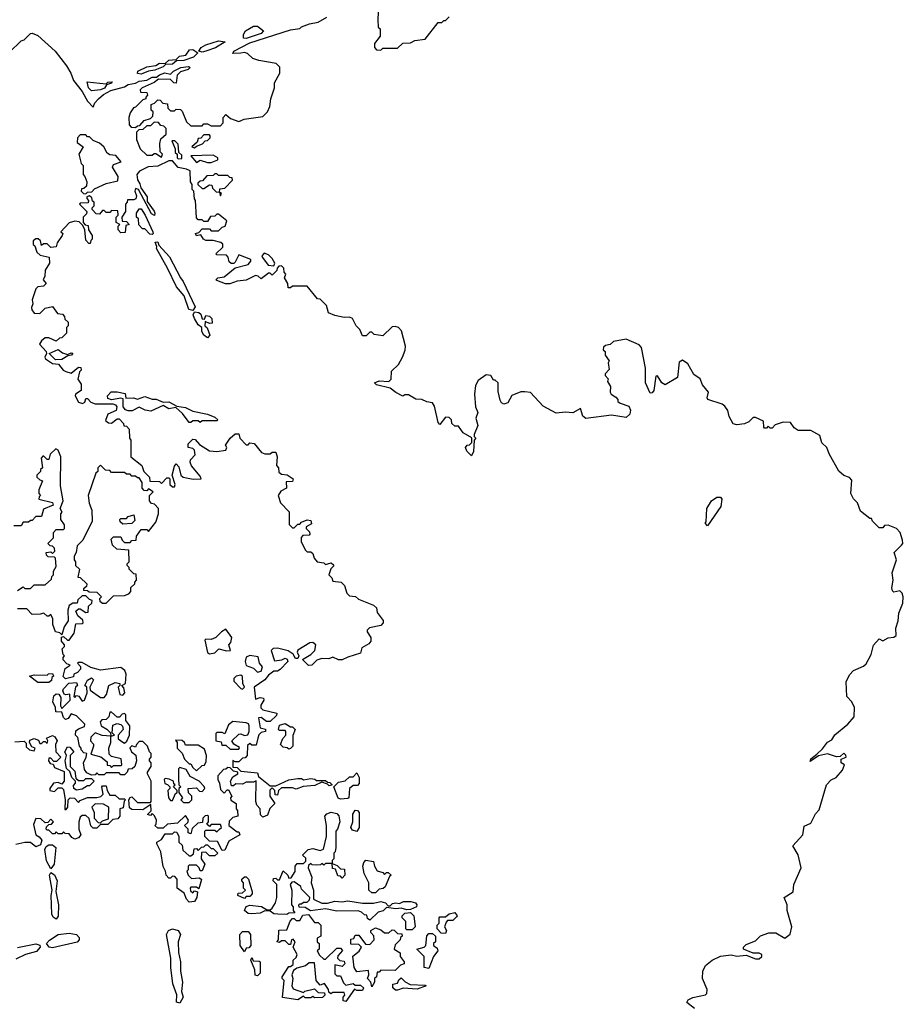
# Model space of a CAD drawing. Extents: x 1980017 to 2252640, y 74400 to 266395.
# Tile 24 of 256: x 2033787 to 2038577, y 144276 to 149615. Entities that reach past the tile are written whole.
import ezdxf

# ---------------------------------------------------------------- set-up
doc = ezdxf.new("R2010")
doc.units = 0

msp = doc.modelspace()

# ---------------------------------------------------------------- linework, layer by layer
at = {"layer": '0CON20XD'}
for points in [[(2033731.7, 149438.3), (2033795, 149500), (2033810, 149505), (2033845, 149540), (2033855, 149542.5), (2033885, 149528.8), (2033979.2, 149445), (2034040, 149365), (2034063.3, 149325), (2034077.5, 149285), (2034125.8, 149225.8), (2034153.9, 149173.9), (2034185, 149140), (2034193.3, 149165), (2034213.3, 149185), (2034241.2, 149208.8), (2034280.7, 149230.7), (2034355, 149251.2), (2034375, 149263.8), (2034415, 149270), (2034435, 149281.2), (2034475, 149286.7), (2034505, 149303.8), (2034527.5, 149302.5), (2034543.9, 149316.1), (2034573.9, 149326.1), (2034605, 149320), (2034620, 149335), (2034660, 149355), (2034701.7, 149361.7), (2034710, 149355), (2034700, 149345), (2034658.3, 149331.7), (2034640, 149315), (2034635, 149270), (2034621.7, 149271.7), (2034605, 149290), (2034538.3, 149291.7), (2034516.1, 149273.9), (2034450, 149245), (2034440, 149235), (2034441.7, 149221.7), (2034475, 149220), (2034480, 149205), (2034470, 149195), (2034470, 149185), (2034455, 149180), (2034415, 149140), (2034403.6, 149136.4), (2034385, 149110), (2034377.5, 149085), (2034380, 149045), (2034391.7, 149031.7), (2034415, 149030), (2034425, 149040), (2034438.3, 149041.7), (2034461.7, 149068.3), (2034495, 149080), (2034508.3, 149091.7), (2034510, 149115), (2034500, 149125), (2034500, 149155), (2034518.3, 149161.7), (2034535, 149180), (2034548.3, 149178.3), (2034563, 149163), (2034588.3, 149158.3), (2034590, 149135), (2034605, 149120), (2034625, 149120), (2034635, 149130), (2034658.3, 149128.3), (2034668.3, 149118.3), (2034691.7, 149061.7), (2034715, 149040), (2034775, 149040), (2034785, 149050), (2034805, 149050), (2034825, 149040), (2034875, 149040), (2034890, 149055), (2034890, 149085), (2034905, 149100), (2034929.3, 149079.3), (2034975, 149062.5), (2035003.6, 149076.4), (2035105, 149090), (2035130, 149115), (2035142.5, 149145), (2035147.5, 149185), (2035167.5, 149245), (2035168.3, 149271.7), (2035197.5, 149325), (2035197, 149357), (2035177, 149377), (2035083, 149393), (2035050, 149405), (2035021.7, 149431.7), (2035005, 149437.5), (2034986.2, 149433.8), (2034942.5, 149432.5), (2034947.5, 149445), (2035035, 149490), (2035255, 149560), (2035305, 149566.7), (2035315, 149576.2), (2035357.7, 149592.3), (2035405, 149600.8), (2035452.2, 149627.8)], [(2035730, 149655), (2035727.5, 149615), (2035730, 149575), (2035740, 149565), (2035740, 149525), (2035710, 149485), (2035710, 149465), (2035721.7, 149451.7), (2035745, 149450), (2035755, 149460), (2035835, 149460), (2035863, 149487), (2035905, 149490), (2035928.3, 149501.7), (2035985, 149510), (2036055, 149600), (2036075, 149600), (2036085, 149610), (2036095, 149610), (2036115, 149630)], [(2035015, 149512.5), (2035000, 149515), (2035000, 149535), (2035010, 149555), (2035055, 149580), (2035075, 149580), (2035107.5, 149555), (2035095, 149540), (2035015, 149512.5)], [(2034445, 149318.8), (2034425, 149322.5), (2034427.5, 149335), (2034475, 149358.8), (2034524, 149366), (2034545, 149379.2), (2034575, 149377.5), (2034595, 149396), (2034635, 149400), (2034653.1, 149416.9), (2034687.1, 149422.9), (2034707.7, 149452.3), (2034725, 149454), (2034752.5, 149435), (2034728.8, 149411.2), (2034675.9, 149394.1), (2034637.5, 149392.5), (2034615.9, 149374.1), (2034577.5, 149372.5), (2034565, 149358.8), (2034519.5, 149340.5), (2034485, 149336.7), (2034455, 149323.3), (2034445, 149318.8)], [(2034775, 149438), (2034757.5, 149445), (2034770, 149465), (2034795, 149478.8), (2034865, 149500), (2034900, 149495), (2034847.9, 149462.1), (2034795, 149444), (2034775, 149438)], [(2034175, 149228.8), (2034160, 149245), (2034151.7, 149278.3), (2034255, 149267.5), (2034265, 149276.7), (2034288.3, 149278.3), (2034285, 149270), (2034257.5, 149262.5), (2034246, 149244), (2034225, 149233.8), (2034175, 149228.8)], [(2034555, 148870), (2034560, 148885), (2034548.3, 148898.3), (2034545.7, 148944.3), (2034551.2, 148968.8), (2034580, 148995), (2034580, 149025), (2034568.3, 149038.3), (2034551.7, 149041.7), (2034538.3, 149058.3), (2034515, 149060), (2034495, 149040), (2034475, 149040), (2034455, 149020), (2034431.7, 149018.3), (2034420, 149005), (2034420, 148965), (2034440, 148915), (2034475, 148880), (2034505, 148880), (2034515, 148890), (2034525, 148890), (2034555, 148870)], [(2034145, 148670), (2034155, 148680), (2034178.3, 148681.7), (2034193, 148697), (2034255, 148726.7), (2034318.3, 148741.7), (2034320, 148765), (2034290, 148815), (2034295, 148830), (2034337.5, 148845), (2034308.3, 148878.3), (2034275, 148882.5), (2034260.5, 148890.5), (2034242.5, 148925), (2034220, 148945), (2034185, 148960), (2034165, 148980), (2034155, 148980), (2034145, 148990), (2034115, 148990), (2034100, 148975), (2034098.3, 148948.3), (2034130, 148925), (2034107.5, 148885), (2034120, 148835), (2034130, 148825), (2034130, 148775), (2034140, 148765), (2034150, 148735), (2034148.3, 148711.7), (2034135, 148700), (2034121.7, 148698.3), (2034120, 148685), (2034131.7, 148671.7), (2034145, 148670)], [(2034735, 148920), (2034745, 148930), (2034778.3, 148941.7), (2034791.7, 148958.3), (2034805, 148960), (2034820, 148975), (2034820, 148985), (2034815, 148990), (2034785, 148990), (2034768.3, 148971.7), (2034755, 148970), (2034748.3, 148951.7), (2034720, 148925), (2034735, 148920)], [(2034645, 148860), (2034665, 148862.5), (2034665, 148880), (2034650, 148895), (2034645, 148940), (2034628.3, 148958.3), (2034611.7, 148958.3), (2034630, 148915), (2034630, 148895), (2034640, 148885), (2034640, 148865), (2034645, 148860)], [(2034825, 148840), (2034860, 148855), (2034860, 148865), (2034835, 148880), (2034713.6, 148876.4), (2034745, 148840), (2034765, 148852.5), (2034805, 148840), (2034825, 148840)], [(2035825, 147593.3), (2035795, 147617.5), (2035720, 147635), (2035710, 147645), (2035735, 147656.7), (2035787.5, 147652.5), (2035800, 147665), (2035801.7, 147708.3), (2035840, 147745), (2035862.5, 147785), (2035877, 147823), (2035877.5, 147845), (2035857, 147927), (2035840, 147945), (2035821.7, 147951.7), (2035805, 147950), (2035755, 147900), (2035708.3, 147908.3), (2035695, 147920), (2035685, 147920), (2035665, 147900), (2035645, 147900), (2035630, 147935), (2035610, 147955), (2035590, 147995), (2035575, 148002.5), (2035545, 148000), (2035495, 148010), (2035460, 148025), (2035450, 148065), (2035415, 148100), (2035401.7, 148101.7), (2035345, 148170), (2035265, 148170), (2035255, 148160), (2035241.7, 148161.7), (2035240, 148185), (2035222.5, 148215), (2035230, 148235), (2035220, 148245), (2035218.3, 148268.3), (2035205, 148280), (2035191.7, 148278.3), (2035181.7, 148268.3), (2035180, 148255), (2035155, 148230), (2035145, 148240), (2035135, 148240), (2035095, 148210), (2035080, 148225), (2035065, 148227.5), (2035015, 148202.5), (2034965, 148197.5), (2034925, 148182.5), (2034903, 148183), (2034855, 148200), (2034850, 148205), (2034860, 148215), (2034895, 148220), (2034955, 148270), (2035025, 148287.5), (2035040, 148305), (2035040, 148315), (2034975, 148340), (2034955, 148300), (2034947, 148293), (2034933, 148293), (2034921.7, 148301.7), (2034917, 148327), (2034908.3, 148338.3), (2034855, 148340), (2034850, 148345), (2034888.3, 148381.7), (2034888.3, 148398.3), (2034877, 148407), (2034835, 148417.5), (2034795, 148417.5), (2034782.5, 148425), (2034768.3, 148448.3), (2034745, 148442.5), (2034740, 148455), (2034758.3, 148461.7), (2034775, 148480), (2034815, 148480), (2034825, 148470), (2034865, 148470), (2034885, 148490), (2034900, 148495), (2034910, 148525), (2034865, 148560), (2034855, 148560), (2034845, 148550), (2034821.7, 148548.3), (2034805, 148520), (2034785, 148520), (2034775, 148530), (2034755, 148530), (2034745, 148540), (2034740, 148635), (2034733.6, 148643.6), (2034730, 148685), (2034722.5, 148695), (2034721.7, 148721.7), (2034712.5, 148735), (2034710, 148795), (2034690, 148805), (2034645, 148813.3), (2034615, 148850), (2034595, 148850), (2034535, 148820), (2034483.6, 148816.4), (2034436, 148794), (2034421.2, 148775), (2034425.8, 148745.8), (2034438.8, 148725), (2034443, 148703), (2034477.5, 148655), (2034478.3, 148628.3), (2034515, 148577.5), (2034520, 148565), (2034516.7, 148553.3), (2034501.7, 148561.7), (2034430, 148695), (2034415, 148700), (2034410, 148685), (2034419.3, 148659.3), (2034417, 148643), (2034405, 148637.5), (2034371.7, 148638.3), (2034370, 148625), (2034360, 148615), (2034360, 148575), (2034340, 148545), (2034341.7, 148521.7), (2034365, 148520), (2034380, 148505), (2034361.7, 148498.3), (2034358.3, 148461.7), (2034335, 148460), (2034320, 148475), (2034320, 148495), (2034330, 148505), (2034310, 148515), (2034310, 148545), (2034320, 148555), (2034318.3, 148578.3), (2034285, 148580), (2034275, 148570), (2034255, 148570), (2034245, 148580), (2034235, 148580), (2034220, 148560), (2034201.7, 148561.7), (2034180, 148585), (2034180, 148595), (2034190, 148605), (2034190, 148625), (2034181.7, 148631.7), (2034178.3, 148648.3), (2034165, 148660), (2034150, 148655), (2034150, 148645), (2034160, 148635), (2034158.3, 148621.7), (2034115, 148620), (2034110, 148615), (2034150, 148575), (2034148.3, 148561.7), (2034130, 148545), (2034130, 148515), (2034141.7, 148501.7), (2034158.3, 148498.3), (2034160, 148475), (2034180, 148445), (2034180, 148425), (2034171.7, 148418.3), (2034168.3, 148401.7), (2034161.7, 148401.7), (2034145, 148420), (2034140, 148475), (2034128.3, 148498.3), (2034108.3, 148518.3), (2034085, 148523.3), (2034055, 148512.5), (2034010, 148465), (2034020, 148455), (2034017.5, 148445), (2033990, 148405), (2033985, 148382.5), (2033955, 148380), (2033935, 148400), (2033915, 148400), (2033905, 148390), (2033900, 148415), (2033887, 148427), (2033875, 148427.5), (2033860, 148415), (2033860, 148395), (2033868.3, 148388.3), (2033880, 148355), (2033898.3, 148338.3), (2033946.7, 148326.7), (2033947.5, 148295), (2033924.1, 148255.9), (2033923.3, 148225), (2033913.3, 148205), (2033930, 148185), (2033915, 148170), (2033885, 148166.7), (2033873.3, 148155), (2033853.6, 148096.4), (2033857.5, 148075), (2033850, 148055), (2033852.3, 148042.3), (2033865, 148023.3), (2033895, 148022.5), (2033925, 148050), (2033965, 148060), (2033991.7, 148021.7), (2034018.3, 148018.3), (2034030, 148005), (2034031.7, 147991.7), (2034050, 147975), (2034050, 147955), (2034040, 147945), (2034040, 147915), (2034015, 147890), (2034001.7, 147888.3), (2033985, 147872.5), (2033945, 147890), (2033925, 147890), (2033905, 147873.3), (2033894.3, 147855), (2033930, 147815), (2033932.5, 147805), (2033923.3, 147785), (2033926.7, 147775), (2033965, 147750), (2033997, 147747), (2034022.5, 147715), (2034036.4, 147706.4), (2034065, 147697.5), (2034105, 147730), (2034118.3, 147728.3), (2034120, 147715), (2034110, 147705), (2034102.5, 147665), (2034119.3, 147639.3), (2034120, 147605), (2034090, 147585), (2034087.5, 147575), (2034105, 147540), (2034127, 147533), (2034140, 147540), (2034145, 147560), (2034155, 147560), (2034171.7, 147541.7), (2034195, 147532.5), (2034291.7, 147531.7), (2034306.1, 147526.1), (2034313.8, 147515), (2034310, 147495), (2034263.6, 147476.4), (2034251.7, 147441.7), (2034268.3, 147428.3), (2034285, 147427.5), (2034315, 147450), (2034325, 147450), (2034350, 147425), (2034351.7, 147411.7), (2034365, 147410), (2034380, 147395), (2034382.5, 147345), (2034390, 147335), (2034390, 147245), (2034448.3, 147198.3), (2034460, 147165), (2034490, 147135), (2034491.7, 147111.7), (2034545, 147110), (2034555, 147100), (2034585, 147130), (2034595, 147130), (2034600, 147125), (2034600, 147095), (2034615, 147082.5), (2034625, 147082.5), (2034630, 147095), (2034612.5, 147145), (2034625, 147193.3), (2034635, 147206.2), (2034649.7, 147189.7), (2034660, 147145), (2034672.5, 147135), (2034727, 147123), (2034770, 147125), (2034765, 147140), (2034717.5, 147195), (2034710, 147215), (2034711.7, 147228.3), (2034737.5, 147255), (2034735, 147280), (2034725, 147290), (2034700, 147295), (2034700, 147315), (2034725, 147340), (2034738.3, 147338.3), (2034761.7, 147311.7), (2034815, 147277.5), (2034855, 147273.3), (2034905, 147280), (2034910, 147295), (2034903, 147307), (2034927.5, 147345), (2034955, 147370), (2034975, 147370), (2034980, 147345), (2035015, 147310), (2035025, 147310), (2035035, 147320), (2035057, 147317), (2035098.3, 147268.3), (2035115, 147260), (2035145, 147260), (2035155, 147270), (2035175, 147270), (2035182.5, 147245), (2035178.3, 147198.3), (2035190, 147185), (2035191.7, 147161.7), (2035205, 147150), (2035237, 147147), (2035270, 147125), (2035265, 147110), (2035231.7, 147108.3), (2035232.5, 147075), (2035201.7, 147058.3), (2035187.5, 147035), (2035200, 146995), (2035247, 146947), (2035248.3, 146878.3), (2035265, 146860), (2035275, 146860), (2035295, 146880), (2035305, 146880), (2035315, 146890), (2035345, 146902.5), (2035365, 146900), (2035368.3, 146881.7), (2035340, 146865), (2035340, 146855), (2035358.3, 146838.3), (2035360, 146825), (2035355, 146820), (2035321.7, 146818.3), (2035313, 146807), (2035312.5, 146785), (2035335, 146740), (2035345, 146730), (2035365, 146730), (2035375, 146720), (2035382.5, 146695), (2035400, 146675), (2035435, 146670), (2035445, 146660), (2035475, 146670), (2035488.3, 146658.3), (2035488.3, 146651.7), (2035472.5, 146637.5), (2035462.5, 146605), (2035478.3, 146588.3), (2035485, 146570), (2035530, 146565), (2035547, 146547), (2035560, 146505), (2035575, 146490), (2035607, 146487), (2035623, 146473), (2035705, 146440), (2035720, 146425), (2035725, 146400), (2035757, 146357), (2035757.5, 146345), (2035745, 146330), (2035683.6, 146316.4), (2035670, 146305), (2035670, 146295), (2035690, 146265), (2035690, 146245), (2035679.3, 146230.7), (2035641.7, 146208.3), (2035635, 146180), (2035565, 146158.8), (2035535, 146143.3), (2035515, 146143.3), (2035485, 146157.5), (2035461.7, 146148.3), (2035425, 146150), (2035397.5, 146142.5), (2035370, 146115), (2035353, 146113), (2035320, 146145), (2035365, 146172.5), (2035386.1, 146193.9), (2035392.5, 146225), (2035375, 146236.7), (2035360, 146235), (2035293.6, 146196.4), (2035290, 146185), (2035300, 146165), (2035295, 146150), (2035281.7, 146151.7), (2035270, 146175), (2035241.7, 146191.7), (2035185, 146207.5), (2035160, 146205), (2035150, 146195), (2035167.5, 146137.5), (2035207, 146143), (2035225, 146152.5), (2035236.4, 146146.4), (2035240, 146135), (2035199.3, 146090.7), (2035185, 146082.5), (2035165, 146082.5), (2035135, 146060), (2035115.7, 146034.3), (2035058, 145995), (2035065, 145930), (2035090.5, 145939.5), (2035107.5, 145935), (2035110, 145925), (2035093, 145897), (2035093.6, 145883.6), (2035105, 145872.5), (2035180, 145855), (2035178.3, 145841.7), (2035145, 145810), (2035125, 145810), (2035095, 145830), (2035081.7, 145828.3), (2035090, 145775), (2035118.3, 145768.3), (2035120, 145755), (2035095, 145750), (2035083, 145737), (2035078.3, 145718.3)], [(2034875, 148660), (2034880, 148675), (2034870, 148680), (2034871.7, 148698.3), (2034898.3, 148701.7), (2034940, 148745), (2034938.3, 148758.3), (2034925, 148760), (2034915, 148770), (2034865, 148770), (2034855, 148780), (2034845, 148780), (2034835, 148770), (2034801.7, 148768.3), (2034778.3, 148741.7), (2034765, 148740), (2034751.7, 148728.3), (2034751.7, 148721.7), (2034775, 148700), (2034785, 148700), (2034815, 148720), (2034828.3, 148718.3), (2034831.7, 148701.7), (2034851.7, 148681.7), (2034870, 148680), (2034875, 148660)], [(2034505, 148450), (2034491.7, 148451.7), (2034465, 148480), (2034451.7, 148481.7), (2034431.7, 148501.7), (2034430, 148535), (2034420, 148545), (2034420, 148565), (2034435, 148590), (2034445, 148590), (2034467.5, 148555), (2034507.5, 148465), (2034510, 148455), (2034505, 148450)], [(2034725, 148037.5), (2034704, 148044), (2034678, 148118), (2034635.8, 148165.8), (2034588.1, 148268.1), (2034527.5, 148375), (2034530, 148385), (2034521.7, 148408.3), (2034535, 148410), (2034541.7, 148391.7), (2034598.8, 148328.8), (2034657.5, 148215), (2034673.3, 148195), (2034737, 148057), (2034725, 148037.5)], [(2035165, 148280), (2035170, 148295), (2035155, 148320), (2035135, 148340), (2035111.7, 148348.3), (2035100, 148335), (2035102.5, 148325), (2035133.6, 148283.6), (2035165, 148280)], [(2034805, 147890), (2034784.2, 147904.2), (2034773.8, 147925), (2034773.3, 147945), (2034755, 147960), (2034733.8, 147995), (2034727.5, 148015), (2034735, 148030), (2034757, 148027), (2034768.3, 148018.3), (2034775, 147992.5), (2034788.3, 147991.7), (2034795, 148010), (2034815, 148006.7), (2034827.5, 147995), (2034830, 147970), (2034815, 147967.5), (2034792.5, 147977.5), (2034790, 147955), (2034803.6, 147943.6), (2034817.5, 147905), (2034805, 147890)], [(2037445, 144253.3), (2037402.5, 144285), (2037410.7, 144299.3), (2037435, 144312.5), (2037505, 144327.5), (2037512.5, 144335), (2037513.3, 144355), (2037488.6, 144415), (2037490, 144455), (2037504.4, 144485.6), (2037540, 144515), (2037585, 144537.1), (2037644, 144544), (2037675, 144536.7), (2037725, 144542.5), (2037775, 144522.5), (2037795, 144522.5), (2037810, 144535), (2037810, 144545), (2037795, 144552.5), (2037763, 144553), (2037710, 144575), (2037710, 144585), (2037725, 144600), (2037775, 144620), (2037803, 144647), (2037847, 144663), (2037885, 144663.8), (2037935, 144633.8), (2037963.6, 144656.4), (2037973.3, 144695), (2037946.7, 144785), (2037946.7, 144815), (2037930, 144855), (2037978.8, 144885), (2037983.8, 144925), (2038023.3, 145015), (2038006.4, 145086.4), (2037977.5, 145135), (2038031.2, 145195), (2038039.3, 145240.7), (2038075, 145257.5), (2038100.8, 145309.2), (2038120.7, 145329.3), (2038160, 145465), (2038185, 145492.5), (2038212.5, 145505), (2038247.5, 145545), (2038257.5, 145575), (2038240, 145585), (2038240, 145605), (2038266.7, 145615), (2038265.9, 145625.9), (2038255, 145637.5), (2038235, 145620), (2038215, 145617.5), (2038165, 145633.3), (2038117.5, 145622.5), (2038072.5, 145592.5), (2038075, 145607.5), (2038107.5, 145632.5), (2038139.3, 145660.7), (2038165, 145696.7), (2038189.5, 145710.5), (2038205, 145736.7), (2038276.2, 145795), (2038310, 145835), (2038312.5, 145885), (2038297.5, 145915), (2038270, 145945), (2038266.7, 146025), (2038285, 146062.5), (2038307.5, 146085), (2038360.7, 146109.3), (2038375, 146122.5), (2038403.3, 146173.3), (2038415, 146222.5), (2038445, 146257.5), (2038465, 146247.5), (2038495, 146263.3), (2038525, 146266.2), (2038537.5, 146275), (2038536.2, 146315), (2038548.8, 146355), (2038552.5, 146397.5), (2038575, 146450), (2038576.7, 146485), (2038570, 146505), (2038557, 146517), (2038525, 146510), (2038518.3, 146518.3), (2038513.8, 146533.8), (2038521.2, 146575), (2038516.7, 146615), (2038540, 146685), (2038527.5, 146725), (2038566.7, 146765), (2038573.3, 146775), (2038573, 146793), (2038560, 146835), (2038540, 146855), (2038495, 146873.3), (2038475, 146872.5), (2038465, 146860), (2038445, 146860), (2038410, 146895), (2038405, 146910), (2038395, 146910), (2038345, 146950), (2038327.5, 146995), (2038307, 147017), (2038292.5, 147045), (2038297, 147117), (2038285, 147132.5), (2038253.8, 147143.8), (2038226.4, 147166.4), (2038175, 147260), (2038162.5, 147295), (2038135, 147320), (2038125, 147360), (2038075, 147387.5), (2038007, 147387), (2037985, 147402.5), (2037965, 147430), (2037925, 147432.5), (2037881.2, 147418.8), (2037865, 147400), (2037855, 147400), (2037845, 147410), (2037835, 147400), (2037825, 147400), (2037820, 147405), (2037818, 147438), (2037775, 147457.5), (2037763, 147457), (2037740, 147435), (2037716.4, 147423.6), (2037675, 147417.5), (2037655, 147422.5), (2037632.7, 147462.7), (2037626, 147495), (2037608.9, 147518.9), (2037595, 147529.2), (2037517.5, 147555), (2037513.3, 147565), (2037520, 147595), (2037488.8, 147635), (2037475, 147667.5), (2037441.7, 147691.7), (2037409.5, 147749.5), (2037379.3, 147769.3), (2037362, 147758), (2037352, 147675), (2037285, 147635.7), (2037268, 147645), (2037245, 147683.8), (2037235, 147682.5), (2037223.8, 147605), (2037215, 147592), (2037205, 147590), (2037180, 147645), (2037179.2, 147725), (2037157, 147837), (2037145, 147852.5), (2037075, 147882.5), (2037005, 147870), (2036986.7, 147853.3), (2036961.7, 147848.3), (2036951.7, 147838.3), (2036950, 147825), (2036960, 147815), (2036960, 147795), (2036982.5, 147765), (2036977.5, 147755), (2036981.7, 147718.3), (2036960, 147695), (2036960, 147685), (2036977, 147667), (2036973, 147653), (2036990, 147625), (2036987.5, 147595), (2036993.6, 147583.6), (2037018.3, 147568.3), (2037030, 147555), (2037030, 147545), (2037042.5, 147535), (2037088.9, 147518.9), (2037097.1, 147497.1), (2037094.2, 147475.8), (2037075, 147457.5), (2036995, 147469.7), (2036855, 147452), (2036838.8, 147465), (2036826.2, 147506.2), (2036785, 147483.3), (2036745, 147487.5), (2036695, 147481.2), (2036625, 147520), (2036555, 147592.5), (2036525, 147597.5), (2036503, 147597), (2036455, 147577.5), (2036432.2, 147537.8), (2036410.3, 147530.3), (2036398.1, 147538.1), (2036391.7, 147551.7), (2036380.7, 147599.3), (2036380, 147645), (2036365, 147660), (2036355, 147660), (2036340, 147685), (2036315, 147690), (2036271.7, 147658.3), (2036258.3, 147631.7), (2036252.5, 147585), (2036256.7, 147515), (2036270, 147485), (2036258.8, 147455), (2036270, 147415), (2036250, 147365), (2036250, 147355), (2036260, 147345), (2036250, 147335), (2036247.5, 147272.5), (2036235, 147250), (2036210, 147275), (2036202.5, 147295), (2036211.7, 147308.3), (2036225, 147310), (2036238.3, 147321.7), (2036238.3, 147348.3), (2036190, 147375), (2036165, 147410), (2036145, 147410), (2036130, 147425), (2036127.5, 147445), (2036115, 147457.5), (2036095, 147460), (2036065, 147420), (2036055, 147430), (2036035, 147520), (2036025, 147536.7), (2035993, 147543), (2035966.1, 147556.1), (2035935, 147557.5), (2035895, 147580), (2035875, 147580), (2035863, 147573), (2035825, 147593.3)], [(2033980.5, 147770.5), (2033946.7, 147805), (2033995, 147826), (2034018.8, 147808.8), (2034045, 147800), (2034065, 147808.8), (2034075, 147806.7), (2034067.5, 147795), (2034047.5, 147792.5), (2034015, 147772.5), (2033980.5, 147770.5)], [(2034765, 147430), (2034755, 147440), (2034725, 147440), (2034715, 147430), (2034705, 147430), (2034669.3, 147479.3), (2034632.5, 147512.5), (2034595, 147504.2), (2034565, 147523.3), (2034497.3, 147492.7), (2034467.6, 147497.6), (2034435, 147512.9), (2034395.8, 147494.2), (2034375, 147494), (2034359.7, 147499.7), (2034348, 147515), (2034348.3, 147558.3), (2034335, 147562.5), (2034283.6, 147553.6), (2034265, 147560), (2034262.5, 147575), (2034283, 147597), (2034315, 147597.5), (2034358.3, 147588.3), (2034362.5, 147562.5), (2034403.9, 147563.9), (2034425, 147557.5), (2034465, 147572.5), (2034505, 147556.7), (2034527, 147557), (2034565, 147540), (2034595, 147543.3), (2034638.3, 147518.3), (2034685, 147512.5), (2034725, 147492.5), (2034805, 147476.7), (2034845, 147460), (2034860, 147445), (2034855, 147440), (2034775, 147440), (2034765, 147430)], [(2033775, 146520), (2033805, 146540), (2033815, 146530), (2033845, 146530), (2033865, 146550), (2033925, 146550), (2033958.3, 146581.7), (2033960, 146595), (2033970, 146605), (2033970, 146625), (2033985, 146650), (2033980, 146695), (2033975, 146700), (2033941.7, 146701.7), (2033931.7, 146711.7), (2033930, 146725), (2033955, 146730), (2033965, 146720), (2033977, 146733), (2033975, 146750), (2033965, 146760), (2033951.7, 146761.7), (2033940, 146775), (2033970, 146805), (2033970, 146835), (2033985, 146850), (2034025, 146850), (2034030, 146855), (2034030, 146875), (2034010, 146905), (2034010, 146935), (2034017.5, 146945), (2034006.7, 146965), (2034022.5, 147005), (2034007.7, 147087.7), (2034008.8, 147245), (2033995, 147280), (2033983, 147287), (2033951.7, 147258.3), (2033945, 147230), (2033935, 147230), (2033918.3, 147248.3), (2033911.7, 147248.3), (2033902.5, 147237.5), (2033910, 147185), (2033900, 147175), (2033900, 147165), (2033880, 147145), (2033880, 147135), (2033895, 147120), (2033910, 147115), (2033890, 147065), (2033890, 147045), (2033900, 147035), (2033891.7, 147028.3), (2033890, 147015), (2033965, 146996.2), (2033968.3, 146981.7), (2033915, 146960), (2033905, 146920), (2033875, 146920), (2033855, 146900), (2033845, 146900), (2033835, 146890), (2033805, 146890), (2033795, 146870), (2033755, 146870)], [(2034255, 146450), (2034295, 146490), (2034355, 146492.5), (2034378.3, 146501.7), (2034390, 146515), (2034390, 146535), (2034410, 146555), (2034410, 146565), (2034420, 146575), (2034418.3, 146608.3), (2034405, 146610), (2034380, 146635), (2034380, 146645), (2034370, 146655), (2034370, 146665), (2034380, 146675), (2034378.3, 146738.3), (2034313, 146743), (2034290, 146765), (2034281.7, 146798.3), (2034295, 146810), (2034335, 146810), (2034341.7, 146791.7), (2034355, 146780), (2034385, 146780), (2034395, 146790), (2034418.3, 146791.7), (2034420, 146815), (2034445, 146850), (2034475, 146850), (2034485, 146840), (2034525, 146890), (2034540, 146935), (2034540, 146965), (2034518.3, 146988.3), (2034501.7, 146991.7), (2034490, 147005), (2034490, 147035), (2034510, 147055), (2034485, 147070), (2034475, 147060), (2034461.7, 147061.7), (2034450, 147075), (2034450, 147105), (2034435, 147130), (2034425, 147130), (2034415, 147140), (2034395, 147140), (2034385, 147150), (2034365, 147150), (2034355, 147160), (2034285, 147160), (2034275, 147170), (2034251.7, 147171.7), (2034225, 147200), (2034210, 147185), (2034210, 147165), (2034200, 147155), (2034157.5, 147035), (2034163, 146993), (2034177.5, 146955), (2034180, 146895), (2034128.3, 146791.7), (2034098.3, 146761.7), (2034092.5, 146725), (2034082.5, 146705), (2034082.5, 146685), (2034090, 146675), (2034090, 146655), (2034110, 146635), (2034101.7, 146591.7), (2034115, 146590), (2034150, 146555), (2034148.3, 146541.7), (2034131.7, 146528.3), (2034131.7, 146521.7), (2034155, 146520), (2034162.5, 146512.5), (2034205, 146510), (2034230, 146485), (2034220, 146475), (2034221.7, 146461.7), (2034235, 146450), (2034255, 146450)], [(2037515, 146870), (2037502.5, 146885), (2037507.5, 146892.5), (2037512.5, 146965), (2037536.7, 147005), (2037565, 147025.6), (2037585.5, 147025.5), (2037593.8, 147015), (2037586.7, 146975), (2037515, 146870)], [(2034345, 146880), (2034331.7, 146891.7), (2034330, 146905), (2034335, 146910), (2034365, 146910), (2034375, 146920), (2034405, 146930), (2034411.7, 146898.3), (2034395, 146882.5), (2034345, 146880)], [(2035078.3, 145718.3), (2035068.3, 145681.7), (2035045, 145680), (2035035, 145690), (2035021.7, 145678.3), (2035020, 145625), (2035008.3, 145611.7), (2034995, 145610), (2034975, 145590), (2034955, 145590), (2034941.7, 145598.3), (2034941.7, 145561.7), (2034965, 145560), (2034985, 145540), (2035075, 145530), (2035081.7, 145511.7), (2035145, 145460), (2035175, 145460), (2035245, 145492.5), (2035295, 145500), (2035315, 145500), (2035325, 145492.5), (2035365, 145500), (2035387, 145497), (2035395, 145490), (2035445, 145490), (2035455, 145480), (2035468.3, 145478.3), (2035480, 145465), (2035465, 145460), (2035455, 145470), (2035425, 145480), (2035387, 145463), (2035323.6, 145456.4), (2035285, 145442.5), (2035265, 145450), (2035205, 145450), (2035190, 145435), (2035185, 145410), (2035171.7, 145411.7), (2035170, 145435), (2035155, 145450), (2035143, 145437), (2035142.5, 145405), (2035170, 145365), (2035143, 145337), (2035129.3, 145300.7), (2035105, 145290), (2035092.5, 145302.5), (2035090, 145335), (2035072.5, 145355), (2035067.5, 145375), (2035068.3, 145488.3), (2035055, 145480), (2035015, 145480), (2034995, 145470), (2034958.3, 145471.7), (2034945, 145460), (2034935, 145460), (2034930, 145485), (2034941.7, 145508.3), (2034970, 145525), (2034970, 145535), (2034945, 145540), (2034928.3, 145558.3), (2034915, 145560), (2034905, 145550), (2034891.7, 145548.3), (2034860, 145515), (2034860, 145495), (2034870, 145475), (2034875, 145440), (2034895, 145420), (2034911.7, 145438.3), (2034918.3, 145438.3), (2034937.5, 145405), (2034930, 145395), (2034931.7, 145381.7), (2034960, 145365), (2034960, 145335), (2034967, 145327), (2034970, 145295), (2034941.7, 145288.3), (2034921.7, 145268.3), (2034920, 145245), (2034965, 145210), (2034975, 145210), (2034980, 145195), (2034920, 145160), (2034898.3, 145111.7), (2034885, 145110), (2034858.3, 145158.3), (2034815, 145160), (2034790, 145185), (2034790, 145215), (2034795, 145220), (2034845, 145220), (2034855, 145210), (2034870, 145225), (2034880, 145235), (2034875, 145250), (2034825, 145250), (2034815, 145240), (2034801.7, 145251.7), (2034810, 145265), (2034810, 145295), (2034805, 145300), (2034791.7, 145298.3), (2034780, 145285), (2034778.3, 145261.7), (2034751.7, 145258.3), (2034721.7, 145228.3), (2034715, 145200), (2034700, 145205), (2034700, 145225), (2034680, 145245), (2034698.3, 145261.7), (2034702.5, 145275), (2034685, 145300), (2034641.7, 145258.3), (2034588.3, 145251.7), (2034565, 145230), (2034535, 145230), (2034520, 145245), (2034527, 145253), (2034527.5, 145275), (2034518.3, 145298.3), (2034505, 145310), (2034495, 145300), (2034480, 145305), (2034500, 145325), (2034498.3, 145358.3), (2034455, 145330), (2034395, 145332.5), (2034381.7, 145341.7), (2034377.5, 145385), (2034385, 145397.5), (2034395, 145400), (2034425, 145370), (2034495, 145370), (2034500, 145375), (2034500, 145485), (2034480, 145525), (2034480, 145535), (2034500, 145565), (2034500, 145585), (2034490, 145595), (2034490, 145605), (2034500, 145615), (2034500, 145635), (2034490, 145645), (2034480, 145675), (2034455, 145700), (2034435, 145700), (2034420, 145685), (2034415, 145670), (2034395, 145677.5), (2034383, 145667), (2034392.5, 145645), (2034417, 145627), (2034420, 145595), (2034410, 145565), (2034397, 145553), (2034375, 145550), (2034370, 145535), (2034355, 145520), (2034335, 145520), (2034325, 145530), (2034255, 145530), (2034245, 145520), (2034215, 145520), (2034205, 145530), (2034195, 145520), (2034175, 145517.5), (2034150.7, 145530.7), (2034138.3, 145548.3), (2034132.5, 145585), (2034147.5, 145615), (2034150, 145635), (2034135, 145640), (2034120, 145655), (2034120, 145665), (2034110, 145675), (2034101.7, 145721.7), (2034090, 145735), (2034091.7, 145758.3), (2034105, 145770), (2034138.3, 145781.7), (2034140, 145795), (2034095, 145840), (2034065, 145850), (2034050, 145825), (2034035, 145820), (2034025, 145830), (2034015, 145860), (2033981.7, 145861.7), (2033980, 145885), (2033966.1, 145916.1), (2033971.7, 145948.3), (2033985, 145960), (2033998.3, 145958.3), (2034009.2, 145939.2), (2034007.5, 145895), (2034015, 145880), (2034060, 145925), (2034058.3, 145958.3), (2034036.7, 145953.3), (2034027, 145957), (2034020, 145975), (2034023.9, 145986.1), (2034053, 146017), (2034095, 146020), (2034100, 146005), (2034090, 145995), (2034080, 145945), (2034085, 145940), (2034095, 145950), (2034107, 145947), (2034125, 145920), (2034137.5, 145925), (2034152.5, 145965), (2034150, 145995), (2034140, 146005), (2034155, 146032.5), (2034175, 146046.2), (2034187.5, 146035), (2034167.5, 145995), (2034168.3, 145978.3), (2034225, 145940), (2034245, 145940), (2034257.5, 145955), (2034270, 146005), (2034305, 146020), (2034330, 146015), (2034330, 146005), (2034320, 145995), (2034330, 145955), (2034345, 145952.5), (2034356.7, 145965), (2034351.7, 145991.7), (2034340, 146005), (2034360, 146015), (2034363.8, 146065), (2034356.1, 146086.1), (2034335, 146102.5), (2034225, 146087.5), (2034172.3, 146102.3), (2034125, 146130), (2034105, 146130), (2034100, 146125), (2034117, 146107), (2034117, 146093), (2034100, 146075), (2034080, 146065), (2034078.3, 146051.7), (2034035, 146040), (2034023, 146053), (2034033, 146097), (2034060, 146115), (2034041.7, 146121.7), (2034023, 146143), (2034023, 146157), (2034030, 146165), (2034023, 146173), (2034017, 146203), (2034030, 146215), (2034030, 146225), (2034012.5, 146245), (2034013, 146267), (2034025, 146270), (2034045, 146250), (2034055, 146250), (2034082, 146288), (2034091.7, 146338.3), (2034125, 146340), (2034130, 146345), (2034128.3, 146358.3), (2034101.7, 146381.7), (2034091.7, 146408.3), (2034105, 146420), (2034115, 146420), (2034145, 146400), (2034158.3, 146401.7), (2034160, 146435), (2034178.3, 146451.7), (2034180, 146465), (2034165, 146470), (2034145, 146490), (2034125, 146490), (2034101.7, 146468.3), (2034098.3, 146451.7), (2034075, 146450), (2034055, 146437.5), (2034047, 146413), (2034048.8, 146355), (2034028.3, 146321.7), (2034015, 146280), (2034005, 146290), (2033980, 146295), (2033966.7, 146335), (2033966.1, 146366.1), (2033955, 146390), (2033945, 146380), (2033935, 146380), (2033917, 146397), (2033898.3, 146391.7), (2033855, 146390), (2033825, 146420), (2033775, 146420)], [(2034815, 146176.2), (2034845, 146181.2), (2034867, 146203), (2034907, 146193), (2034930, 146195), (2034920, 146225), (2034931.7, 146238.3), (2034937.5, 146265), (2034905, 146310), (2034880, 146295), (2034850, 146265), (2034825, 146253.3), (2034795, 146256.2), (2034790.5, 146249.5), (2034805, 146182.5), (2034815, 146176.2)], [(2035075, 146077.5), (2035095, 146082.5), (2035102.5, 146105), (2035087.5, 146125), (2035079.3, 146159.3), (2035035, 146166.7), (2035015, 146157.5), (2035008.8, 146135), (2035015, 146113.3), (2035055, 146097.5), (2035075, 146077.5)], [(2033945, 146020), (2033885, 146020), (2033840, 146055), (2033865, 146062.5), (2033935, 146060), (2033943, 146067), (2033965, 146070), (2033970, 146055), (2033961.7, 146048.3), (2033958.3, 146031.7), (2033945, 146020)], [(2034995, 145983.8), (2035006.2, 145995), (2034996.2, 146015), (2034993.6, 146053.6), (2034985, 146060), (2034960, 146055), (2034948.3, 146041.7), (2034948.3, 146028.3), (2034985, 145987.5), (2034995, 145983.8)], [(2034285, 145560), (2034295, 145570), (2034335, 145570), (2034340, 145575), (2034336.4, 145606.4), (2034285, 145620), (2034272.5, 145632.5), (2034270, 145665), (2034280, 145695), (2034280, 145730), (2034300, 145735), (2034288.3, 145748.3), (2034291.2, 145788.8), (2034315, 145797.5), (2034335, 145792.5), (2034343.6, 145783.6), (2034347.5, 145765), (2034320, 145735), (2034320, 145715), (2034345, 145697.5), (2034355, 145692.5), (2034368.3, 145701.7), (2034382.5, 145735), (2034383.3, 145785), (2034362.5, 145815), (2034362.5, 145845), (2034355, 145852.5), (2034341.7, 145848.3), (2034327, 145833), (2034315, 145832.5), (2034285, 145860), (2034275, 145860), (2034270, 145835), (2034255, 145820), (2034231.7, 145818.3), (2034223, 145807), (2034227.5, 145785), (2034258.3, 145768.3), (2034278.3, 145748.3), (2034280, 145730), (2034233.9, 145733.9), (2034195, 145747.5), (2034172.5, 145725), (2034170, 145705), (2034187, 145687), (2034187.5, 145675), (2034171.7, 145631.7), (2034227, 145617), (2034260, 145590), (2034261.7, 145571.7), (2034275, 145570), (2034285, 145560)], [(2034928.3, 145658.3), (2034975, 145660), (2034978.3, 145668.3), (2034947, 145687), (2034937.5, 145705), (2034975, 145740), (2034985, 145742.5), (2035005, 145732.5), (2035023, 145737), (2035030, 145755), (2035030, 145785), (2035026.4, 145796.4), (2035015, 145802.5), (2034941.7, 145808.3), (2034918.8, 145791.2), (2034898.3, 145741.7), (2034885, 145750), (2034855, 145750), (2034850, 145745), (2034850, 145705), (2034878.3, 145698.3), (2034881.7, 145681.7), (2034905, 145680), (2034928.3, 145658.3)], [(2035245, 145660), (2035237, 145667), (2035215, 145670), (2035200, 145685), (2035213, 145717), (2035230, 145735), (2035230, 145755), (2035225, 145760), (2035195, 145760), (2035190, 145765), (2035195, 145790), (2035225, 145797.5), (2035255, 145780), (2035265, 145780), (2035280, 145765), (2035267, 145733), (2035267.5, 145675), (2035255, 145662.5), (2035245, 145660)], [(2033760.7, 145699.3), (2033811.7, 145701.7), (2033821.7, 145691.7), (2033822.5, 145672.5), (2033840, 145655), (2033865, 145650), (2033870, 145665), (2033851.7, 145671.7), (2033840, 145695), (2033841.7, 145708.3), (2033865, 145717.5), (2033888.3, 145708.3), (2033895, 145690), (2033905, 145690), (2033915, 145700), (2033925, 145700), (2033935, 145690), (2033940, 145705), (2033931.7, 145718.3), (2033965, 145732.5), (2033976.4, 145726.4), (2033990, 145705), (2033980, 145685), (2033982.5, 145645), (2034010, 145615), (2033987, 145593), (2033971.7, 145591.7), (2033955, 145610), (2033945, 145610), (2033942.5, 145595), (2033951.7, 145581.7), (2033968.3, 145578.3), (2033975, 145560), (2034028.3, 145538.3), (2034027.5, 145485), (2034015, 145470), (2033995, 145477.5), (2033970, 145475), (2033950, 145445), (2033950, 145435), (2033975, 145430), (2033995, 145450), (2034015, 145450), (2034025, 145440), (2034032.5, 145385), (2034031.7, 145331.7), (2034038.3, 145331.7), (2034047.5, 145345), (2034050, 145385), (2034060, 145395), (2034083.6, 145393.6), (2034105, 145370), (2034115, 145380), (2034153.6, 145396.4), (2034205, 145396.7), (2034227, 145403), (2034240, 145415), (2034232.5, 145455), (2034235, 145460), (2034255, 145460), (2034260, 145435), (2034275, 145410), (2034305, 145410), (2034325, 145390), (2034355, 145390), (2034360, 145385), (2034352.5, 145377.5), (2034348.3, 145341.7), (2034330, 145335), (2034330, 145295), (2034318.3, 145281.7), (2034291.7, 145278.3), (2034265, 145250), (2034225, 145250), (2034205, 145230), (2034185, 145230), (2034173, 145243), (2034163, 145283), (2034145, 145300), (2034125, 145300), (2034115, 145290), (2034106.7, 145265), (2034106.7, 145225), (2034117.5, 145195), (2034105, 145178.8), (2034085, 145171.2), (2034070, 145180), (2034055, 145200), (2034032.5, 145202.5), (2034025, 145210), (2034015, 145200), (2033995, 145200), (2033985, 145210), (2033975, 145200), (2033965, 145200), (2033945, 145220), (2033935, 145220), (2033930, 145225), (2033931.7, 145238.3), (2033945, 145250), (2033958.3, 145251.7), (2033970, 145265), (2033955, 145280), (2033938.3, 145261.7), (2033925, 145260), (2033901.7, 145281.7), (2033875, 145282.5), (2033860.7, 145250.7), (2033873.9, 145193.9), (2033893, 145183), (2033907.5, 145165), (2033899.3, 145140.7), (2033875, 145130), (2033845, 145152.5), (2033815, 145153.3), (2033765, 145142.5)], [(2034095, 145437.5), (2034080, 145445), (2034078.3, 145461.7), (2034090, 145475), (2034090, 145485), (2034070, 145505), (2034058.3, 145538.3), (2034040, 145555), (2034032.5, 145595), (2034040, 145625), (2034031.2, 145645), (2034045, 145672.5), (2034059.3, 145669.3), (2034080, 145645), (2034060, 145625), (2034060, 145565), (2034085, 145540), (2034091.7, 145501.7), (2034105, 145490), (2034135, 145490), (2034145, 145500), (2034175, 145500), (2034190, 145485), (2034165, 145460), (2034155, 145460), (2034125, 145442.5), (2034095, 145437.5)], [(2034745, 145542.5), (2034775, 145570), (2034788.3, 145571.7), (2034797, 145593), (2034800, 145625), (2034788.3, 145658.3), (2034755, 145680), (2034685, 145680), (2034680, 145695), (2034667, 145707), (2034631.7, 145708.3), (2034640, 145695), (2034640, 145665), (2034667, 145637), (2034680, 145605), (2034705, 145580), (2034715, 145580), (2034725, 145560), (2034745, 145542.5)], [(2034705, 145370), (2034720, 145385), (2034720, 145405), (2034701.7, 145421.7), (2034700, 145445), (2034745, 145450), (2034761.7, 145431.7), (2034775, 145430), (2034790, 145445), (2034787, 145457), (2034760, 145485), (2034710.7, 145510.7), (2034689.3, 145549.3), (2034655, 145560), (2034648.3, 145551.7), (2034647, 145497), (2034650, 145465), (2034660, 145455), (2034650, 145445), (2034650, 145425), (2034670, 145395), (2034660, 145385), (2034675, 145370), (2034705, 145370)], [(2035525, 145387.5), (2035513.6, 145393.6), (2035490, 145455), (2035515, 145480), (2035551.7, 145488.3), (2035575, 145510), (2035595, 145510), (2035615, 145530), (2035626.1, 145506.1), (2035626.4, 145473.6), (2035617, 145463), (2035595, 145462.5), (2035573.8, 145446.2), (2035570, 145395), (2035565, 145392.5), (2035525, 145387.5)], [(2034615, 145380), (2034631.7, 145418.3), (2034640, 145425), (2034640, 145435), (2034620, 145455), (2034630, 145465), (2034621.7, 145471.7), (2034620, 145485), (2034597, 145497), (2034575, 145500), (2034570, 145495), (2034573, 145473), (2034588.3, 145468.3), (2034600, 145455), (2034600, 145445), (2034590, 145435), (2034592.5, 145395), (2034605, 145380), (2034615, 145380)], [(2034225, 145260), (2034235, 145270), (2034268.3, 145281.7), (2034270, 145345), (2034241.7, 145361.7), (2034195, 145362.5), (2034177.5, 145345), (2034190, 145315), (2034190, 145285), (2034211.7, 145261.7), (2034225, 145260)], [(2035685, 144732.5), (2035671.7, 144741.7), (2035668.3, 144758.3), (2035655, 144760), (2035640, 144775), (2035621.7, 144781.7), (2035505, 144780), (2035445, 144793.3), (2035362.5, 144782.5), (2035335, 144800), (2035301.7, 144801.7), (2035300, 144815), (2035305, 144820), (2035315, 144820), (2035325, 144830), (2035345, 144830), (2035358.3, 144841.7), (2035360, 144855), (2035315, 144900), (2035310, 144915), (2035275, 144940), (2035261.7, 144938.3), (2035252.5, 144925), (2035262.5, 144895), (2035260, 144815), (2035270, 144805), (2035270, 144785), (2035278.3, 144771.7), (2035245, 144770), (2035235, 144762.5), (2035186.4, 144763.6), (2035165, 144766.7), (2035145, 144780), (2035115, 144782.5), (2035090, 144770), (2035045, 144765.7), (2035025, 144768), (2035006.2, 144785), (2035014.1, 144805.9), (2035035, 144812.9), (2035096.8, 144806.8), (2035125, 144790), (2035145, 144787.5), (2035155, 144796.7), (2035173.3, 144825), (2035180, 144855), (2035180, 144925), (2035160, 144945), (2035161.7, 144958.3), (2035175, 144960), (2035185, 144950), (2035195, 144950), (2035215, 145000), (2035240, 144975), (2035245, 144960), (2035258.3, 144961.7), (2035280, 144995), (2035280, 145025), (2035291.7, 145038.3), (2035325, 145040), (2035338.3, 145051.7), (2035338.3, 145068.3), (2035320, 145085), (2035350, 145115), (2035375, 145120), (2035415, 145110), (2035433, 145117), (2035450, 145185), (2035450, 145245), (2035440, 145295), (2035451.7, 145308.3), (2035475, 145317.5), (2035505, 145310), (2035517, 145297), (2035522.5, 145265), (2035510, 145225), (2035500, 145215), (2035500, 145125), (2035497, 145103), (2035490, 145095), (2035490, 145065), (2035480, 145055), (2035480, 145040), (2035445, 145040), (2035435, 145030), (2035425, 145040), (2035417.5, 145032.5), (2035395, 145030), (2035372.5, 145032.5), (2035365, 145040), (2035351.7, 145028.3), (2035350, 145015), (2035370, 144965), (2035366.2, 144935), (2035380, 144895), (2035380, 144845), (2035425, 144823.3), (2035455, 144823.8), (2035495, 144834.2), (2035535, 144830.8), (2035565, 144836.7), (2035644.3, 144824.3), (2035705, 144823.3), (2035745, 144833.8), (2035770, 144825), (2035785, 144810), (2035795, 144810), (2035808.3, 144821.7), (2035825, 144826.7), (2035845, 144822.5), (2035866.4, 144833.6), (2035906.4, 144833.6), (2035932.5, 144825), (2035940, 144815), (2035937.5, 144805), (2035905, 144790), (2035885, 144787.5), (2035855, 144797.5), (2035825, 144793.3), (2035775, 144800), (2035757, 144783), (2035730, 144775), (2035685, 144732.5)], [(2035615, 145212.5), (2035590, 145220), (2035582.5, 145235), (2035593.3, 145265), (2035593.3, 145306.7), (2035605, 145327.5), (2035617, 145327), (2035627.5, 145315), (2035626.7, 145235), (2035615, 145212.5)], [(2034705, 144830), (2034690, 144845), (2034678.3, 144878.3), (2034640, 144905), (2034640, 144955), (2034628.3, 144968.3), (2034615, 144970), (2034605, 144960), (2034595, 144960), (2034580, 144975), (2034577, 144997), (2034563.6, 145023.6), (2034551.7, 145101.7), (2034530, 145145), (2034530, 145155), (2034555, 145170), (2034575, 145200), (2034615, 145200), (2034625, 145210), (2034638.3, 145208.3), (2034650, 145185), (2034650, 145155), (2034668.3, 145138.3), (2034671.7, 145111.7), (2034705, 145080), (2034715, 145080), (2034728.3, 145091.7), (2034731.7, 145118.3), (2034745, 145120), (2034755, 145110), (2034771.7, 145128.3), (2034785, 145130), (2034795, 145140), (2034805, 145140), (2034825, 145120), (2034835, 145120), (2034860, 145095), (2034845, 145080), (2034815, 145080), (2034795, 145100), (2034771.7, 145098.3), (2034770, 145065), (2034790, 145035), (2034775, 145000), (2034765, 145000), (2034760, 145015), (2034745, 145030), (2034705, 145030), (2034700, 145025), (2034700, 145005), (2034692.5, 144997.5), (2034700, 144975), (2034718.3, 144958.3), (2034761.7, 144961.7), (2034771.7, 144951.7), (2034758.3, 144901.7), (2034745, 144910), (2034715, 144910), (2034710, 144905), (2034711.7, 144891.7), (2034725, 144880), (2034735, 144890), (2034750, 144885), (2034747.5, 144855), (2034735, 144832.5), (2034705, 144830)], [(2033955, 145010), (2033932.7, 145052.7), (2033923.3, 145115), (2033929.3, 145130.7), (2033945, 145141.2), (2033965, 145140), (2033982.5, 145125), (2033973.8, 145036.2), (2033955, 145010)], [(2035535, 144960), (2035525, 144970), (2035511.7, 144971.7), (2035498.3, 145008.3), (2035481.7, 145011.7), (2035480, 145040), (2035508.3, 145028.3), (2035525, 145010), (2035548.3, 145008.3), (2035550, 144975), (2035535, 144960)], [(2035715, 144880), (2035695, 144880), (2035680, 144895), (2035680, 144935), (2035653.3, 144985), (2035647.5, 145025), (2035652.5, 145045), (2035663, 145057), (2035705, 145050), (2035710, 145025), (2035725, 145000), (2035755, 144990), (2035765, 144980), (2035775, 144990), (2035785, 144990), (2035800, 144975), (2035791.7, 144968.3), (2035768.3, 144911.7), (2035757, 144903), (2035735, 144900), (2035715, 144880)], [(2033985, 144736.7), (2033968.7, 144748.7), (2033961.1, 144765), (2033956.4, 144865), (2033961.9, 144895), (2033947.5, 144975), (2033955, 144990), (2033975, 144977.5), (2033989.4, 144945), (2033982.3, 144887.7), (2033997.1, 144815), (2033995.8, 144754.2), (2033985, 144736.7)], [(2035005, 144850), (2034970, 144865), (2034971.7, 144878.3), (2034995, 144880), (2035010, 144895), (2035000, 144905), (2035000, 144935), (2034990, 144945), (2034990, 144955), (2035005, 144967.5), (2035015, 144966.7), (2035026.7, 144955), (2035047.5, 144885), (2035047.5, 144875), (2035035, 144860), (2035015, 144860), (2035005, 144850)], [(2035555, 144290), (2035540, 144295), (2035540, 144315), (2035550, 144325), (2035545, 144340), (2035485, 144340), (2035473, 144333), (2035461.7, 144341.7), (2035460, 144355), (2035438.3, 144388.3), (2035415, 144380), (2035393.8, 144403.8), (2035385, 144500), (2035355, 144500), (2035336.7, 144483.3), (2035288.3, 144471.7), (2035271.7, 144458.3), (2035262.5, 144435), (2035267.5, 144415), (2035262.5, 144375), (2035270, 144360), (2035325, 144340), (2035333, 144347), (2035385, 144360), (2035405, 144340), (2035438.3, 144338.3), (2035440, 144325), (2035428.3, 144311.7), (2035385, 144310), (2035375, 144317.5), (2035365, 144310), (2035335, 144310), (2035325, 144320), (2035295, 144300), (2035211.7, 144311.7), (2035220, 144405), (2035210, 144415), (2035210, 144425), (2035245, 144480), (2035255, 144480), (2035268.3, 144491.7), (2035270, 144515), (2035285, 144530), (2035290, 144545), (2035270, 144585), (2035280, 144615), (2035268.3, 144628.3), (2035260, 144625), (2035255, 144600), (2035245, 144600), (2035225, 144620), (2035205, 144620), (2035195, 144610), (2035180, 144615), (2035190, 144625), (2035191.7, 144678.3), (2035235, 144680), (2035253, 144727), (2035265, 144740), (2035275, 144740), (2035285, 144730), (2035305, 144730), (2035321.7, 144758.3), (2035351.7, 144761.7), (2035385, 144720), (2035405, 144720), (2035420, 144705), (2035420, 144645), (2035400, 144635), (2035400, 144615), (2035410, 144605), (2035410, 144575), (2035400, 144565), (2035411.7, 144541.7), (2035435, 144520), (2035445, 144520), (2035505, 144580), (2035525, 144580), (2035537, 144567), (2035511.7, 144538.3), (2035510, 144525), (2035523, 144513), (2035545, 144510), (2035550, 144495), (2035535, 144480), (2035495, 144490), (2035495, 144440), (2035505, 144430), (2035525, 144430), (2035541.7, 144391.7), (2035555, 144380), (2035595, 144387.5), (2035605, 144380), (2035635, 144380), (2035650, 144365), (2035645, 144350), (2035615, 144350), (2035601.7, 144358.3), (2035555, 144290)], [(2035915, 144680), (2035885, 144680), (2035880, 144685), (2035880, 144725), (2035860, 144745), (2035860, 144755), (2035875, 144770), (2035905, 144772.5), (2035922.5, 144755), (2035930, 144695), (2035915, 144680)], [(2036095, 144660), (2036071.7, 144661.7), (2036050, 144685), (2036050, 144705), (2036060, 144715), (2036060, 144745), (2036065, 144750), (2036095, 144750), (2036115, 144766.7), (2036145, 144772.5), (2036157.5, 144755), (2036155, 144750), (2036135, 144730), (2036105, 144730), (2036098.3, 144721.7), (2036090, 144695), (2036100, 144675), (2036095, 144660)], [(2033965, 144581.5), (2033946, 144586), (2033931.2, 144605), (2033947.4, 144622.6), (2033995, 144654.3), (2034055, 144661.9), (2034095, 144654.4), (2034108.5, 144638.5), (2034109.4, 144625), (2034097.8, 144612.2), (2033965, 144581.5)], [(2034655, 144282.5), (2034637.5, 144287.5), (2034637.7, 144327.7), (2034617.3, 144387.3), (2034606, 144475), (2034606, 144525), (2034583.3, 144655), (2034593.8, 144675), (2034615, 144684.4), (2034645.5, 144675.5), (2034657.8, 144655), (2034645.5, 144615), (2034647, 144557), (2034658.2, 144505), (2034658, 144455), (2034668.9, 144395), (2034663.8, 144345), (2034672, 144315), (2034655, 144282.5)], [(2035005, 144560), (2034982.5, 144595), (2034980, 144655), (2034995, 144670), (2035025, 144670), (2035037.5, 144655), (2035040, 144595), (2035028.3, 144581.7), (2035015, 144580), (2035005, 144560)], [(2035695, 144370), (2035690, 144395), (2035672.5, 144415), (2035680, 144435), (2035678.3, 144458.3), (2035615, 144452.5), (2035600, 144475), (2035593, 144537), (2035626.4, 144563.6), (2035640, 144585), (2035625, 144600), (2035581.7, 144601.7), (2035581.7, 144628.3), (2035598.3, 144631.7), (2035605, 144650), (2035625, 144650), (2035661.7, 144601.7), (2035685, 144600), (2035707.5, 144625), (2035707, 144647), (2035690, 144665), (2035690, 144675), (2035715, 144690), (2035745, 144680), (2035765, 144662.5), (2035787, 144663), (2035805, 144680), (2035817, 144677), (2035835, 144660), (2035858.3, 144658.3), (2035860, 144645), (2035851.7, 144638.3), (2035850, 144625), (2035821.7, 144598.3), (2035817.5, 144575), (2035850, 144555), (2035850, 144535), (2035870, 144505), (2035870, 144495), (2035851.7, 144488.3), (2035821.7, 144458.3), (2035745, 144460), (2035735, 144450), (2035725, 144450), (2035720, 144425), (2035710, 144415), (2035710, 144395), (2035695, 144370)], [(2036005, 144470), (2035980, 144475), (2035980, 144535), (2035940, 144575), (2035980, 144585), (2035987.5, 144595), (2035993, 144647), (2036005, 144660), (2036025, 144660), (2036040, 144645), (2036040, 144615), (2036030, 144605), (2036030, 144595), (2036049.3, 144579.3), (2036052.5, 144565), (2036030, 144535), (2036005, 144470)], [(2033775, 144582.7), (2033875, 144603.2), (2033895.6, 144595.6), (2033897.5, 144585), (2033878.1, 144561.9), (2033817.5, 144545), (2033765, 144520.6)], [(2035075, 144430), (2035063, 144433), (2035061.7, 144461.7), (2035040, 144515), (2035045, 144530), (2035051.7, 144511.7), (2035085, 144510), (2035090, 144505), (2035090, 144445), (2035075, 144430)], [(2035835, 144352.5), (2035823, 144353), (2035810, 144365), (2035810, 144385), (2035835, 144390), (2035841.7, 144408.3), (2035855, 144420), (2035877, 144397), (2035903, 144383), (2035985, 144380), (2035990, 144375), (2035941.7, 144358.3), (2035865, 144362.5), (2035835, 144352.5)]]:
    msp.add_lwpolyline(points, dxfattribs=at)

doc.saveas('drawing.dxf')
